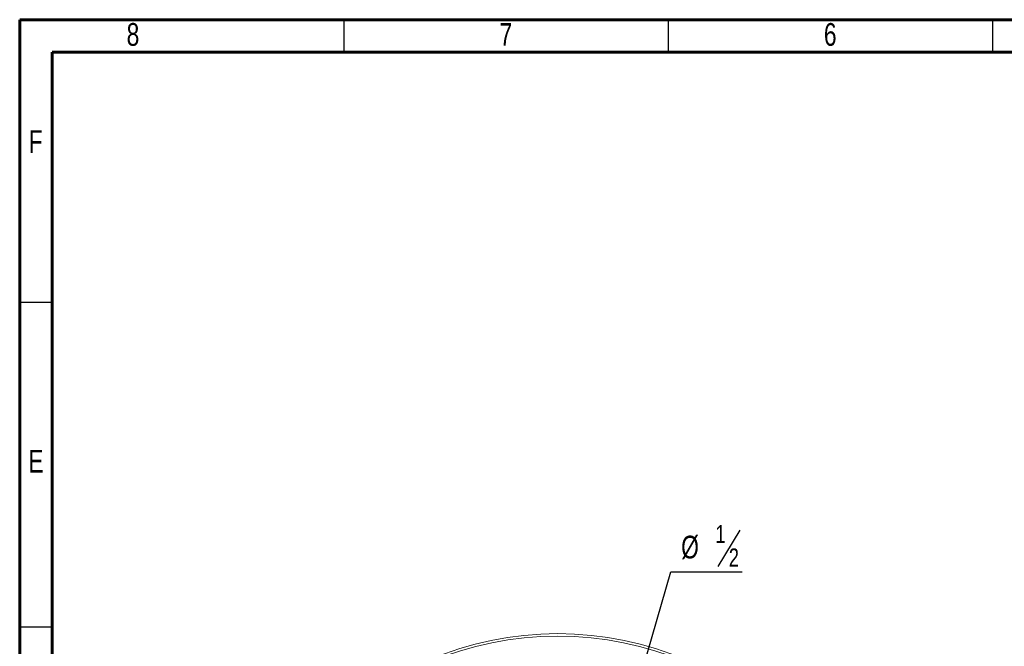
# Model space of a CAD drawing. Header units: inches. Extents: x 0.6 to 16.3, y 0.2 to 11.5.
# Tile 5 of 12: x 0.6 to 6.6, y 7.7 to 11.5. Entities that reach past the tile are written whole.
import ezdxf

# ---------------------------------------------------------------- set-up
doc = ezdxf.new("R2010")
doc.units = ezdxf.units.IN
doc.header["$MEASUREMENT"] = 0
doc.layers.add('FORMAT', color=7, linetype='Continuous')
doc.styles.add('SLDTEXTSTYLE0', font='TXT', dxfattribs={"width": 0.75})
doc.dimstyles.new('SLDDIMSTYLE1', dxfattribs={"dimtxt": 0.137795, "dimasz": 0.13, "dimexe": 0, "dimexo": 0.0625, "dimgap": 0.034449, "dimtad": 1, "dimlfac": 2, "dimrnd": 1e-09, "dimzin": 12, "dimdsep": 46, "dimlunit": 5, "dimtxsty": 'SLDTEXTSTYLE0', "dimblk1": 'NONE', "dimsah": 1, "dimcen": 0, "dimadec": 0, "dimazin": 3, "dimtfac": 1, "dimtmove": 0, "dimatfit": 3, "dimldrblk": 'NONE', "dimfxl": 1, "dimfrac": 2, "dimtolj": 1, "dimtzin": 12, "dimarcsym": 0})

# ---------------------------------------------------------------- blocks, each defined once
blk = doc.blocks.new('_D_1')
at = {"layer": 'FORMAT'}
for p, q in [((4.961, 8.4003), (4.8288, 8.1798)), ((3.8907, 5.8929), (4.5431, 8.1475)), ((4.5431, 8.1475), (4.9764, 8.1475)), ((3.8212, 5.6528), (3.8907, 5.8929))]:
    blk.add_line(p, q, dxfattribs=at)
blk.add_solid([(3.8907, 5.8929), (3.946, 6.0122), (3.9076, 6.0234)], dxfattribs=at)
at = {"layer": 'FORMAT', "attachment_point": 1, "style": 'SLDTEXTSTYLE0'}
for s, insert, char_height in [('1', (4.8135, 8.4322), 0.1102), ('%%c', (4.6056, 8.3669), 0.1378), ('2', (4.8949, 8.2896), 0.1102)]:
    blk.add_mtext(s, dxfattribs=dict(at, insert=insert, char_height=char_height))
blk = doc.blocks.new('_NONE')

msp = doc.modelspace()

# ---------------------------------------------------------------- linework, layer by layer
at = {"color": 7, "linetype": 'Continuous', "lineweight": 60}
for p, q in [((0.59055118, 11.49606299), (16.33858268, 11.49606299)), ((0.59055118, 0.19685039), (0.59055118, 11.49606299)), ((0.78740157, 11.2992126), (16.14173228, 11.2992126)), ((0.78740157, 0.39370079), (0.78740157, 11.2992126))]:
    msp.add_line(p, q, dxfattribs=at)
at = {"color": 7, "linetype": 'Continuous', "lineweight": 30}
for p, q in [((2.55905512, 11.49606299), (2.55905512, 11.2992126)), ((4.52755906, 11.49606299), (4.52755906, 11.2992126)), ((6.49606299, 11.49606299), (6.49606299, 11.2992126)), ((0.59055118, 9.78346457), (0.78740157, 9.78346457)), ((0.59055118, 7.81496063), (0.78740157, 7.81496063))]:
    msp.add_line(p, q, dxfattribs=at)
at = {"color": 7, "linetype": 'Continuous', "lineweight": 15}
for radius in [2, 1.985]:
    msp.add_circle((3.85594678, 5.77285551), radius, dxfattribs=at)

# ---------------------------------------------------------------- texts
at = {"color": 7, "linetype": 'Continuous', "lineweight": 0, "char_height": 0.13779528, "attachment_point": 2, "style": 'SLDTEXTSTYLE0'}
for s, insert in [('8', (1.27814004, 11.47568946)), ('7', (3.54191956, 11.47568946)), ('6', (5.5104235, 11.47568946)), ('F', (0.68754101, 10.82608317)), ('E', (0.68921561, 8.88710679))]:
    msp.add_mtext(s, dxfattribs=dict(at, insert=insert))

# ---------------------------------------------------------------- dimensions: what is measured, and where the dimension line sits
at = {"layer": 'FORMAT'}
dim = msp.add_diameter_dim_2p(p1=(3.82119911, 5.6527822), p2=(3.89069446, 5.89292881), dimstyle='SLDDIMSTYLE1', dxfattribs=at)
dim.commit()
dim.dimension.update_dxf_attribs({"geometry": '_D_1', "text_midpoint": (4.79099947, 8.29005028), "dimtype": 163})

doc.saveas('drawing.dxf')
